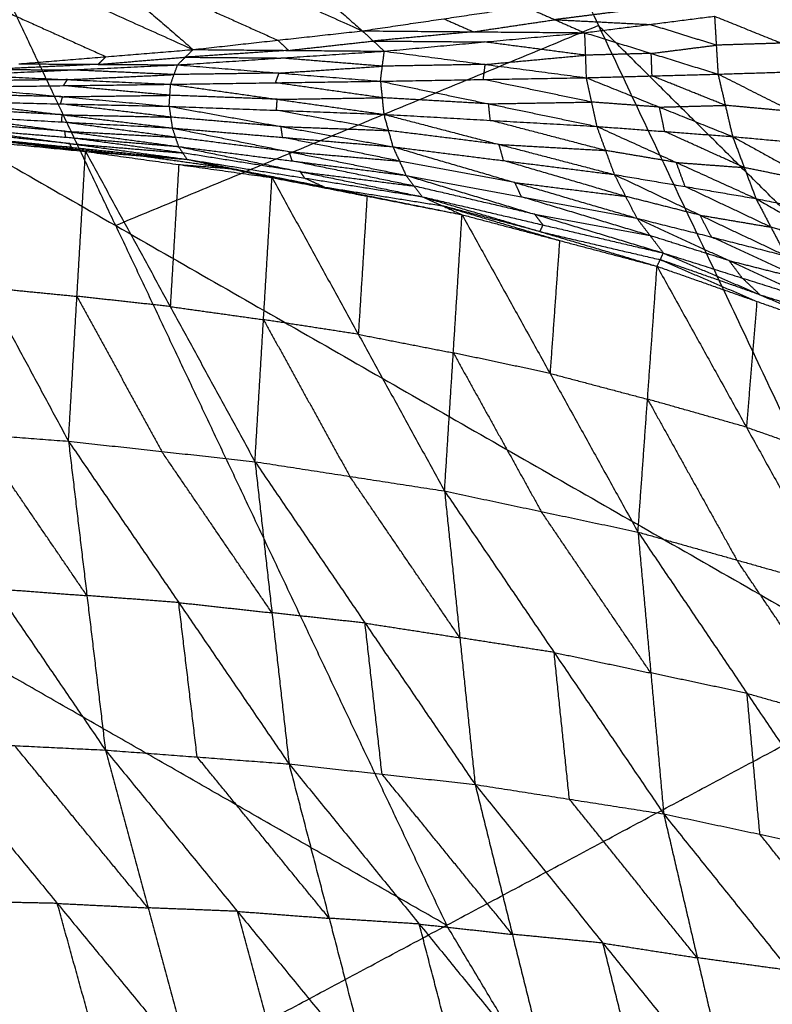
# Model space of a CAD drawing. Header units: millimetres. Extents: x -106 to 110, y -96 to 120.
# Tile 37 of 256: x -86.11 to -81.34, y -34.1 to -27.86. Entities that reach past the tile are written whole.
import ezdxf

# ---------------------------------------------------------------- set-up
doc = ezdxf.new("R2010")
doc.units = ezdxf.units.MM
doc.header["$MEASUREMENT"] = 0
doc.layers.add('Default', color=7, linetype='Continuous', true_color=0x000000)

msp = doc.modelspace()

# ---------------------------------------------------------------- linework, layer by layer
at = {"layer": 'Default'}
for points in [[(-81.3887, -22.5105, 7.9444), (-79.4992, -26.5054, 7.9444), (-77.6098, -30.5003, 7.9444)], [(-81.3887, -22.5105, 7.9444), (-78.0858, -25.7499, 7.4488), (-74.783, -28.9894, 6.9532)], [(-84.4007, -23.7581, 9.1165), (-82.4428, -27.8976, 9.1165), (-80.485, -32.0371, 9.1165)], [(-84.4007, -23.7581, 9.1165), (-81.0052, -27.1292, 8.5305), (-77.6098, -30.5003, 7.9444)], [(-85.5016, -29.1646, 10.5669), (-86.4805, -27.0948, 10.5669), (-87.4595, -25.0251, 10.5669)], [(-90.5182, -26.2921, 12.0172), (-85.5016, -29.1646, 10.5669), (-80.485, -32.0371, 9.1165)], [(-85.3364, -26.6962, 5.8373), (-84.6378, -27.3135, 6.3609), (-83.9393, -27.9308, 6.8844)], [(-86.456, -26.8006, 6.2571), (-85.7336, -27.425, 6.7902), (-85.0113, -28.0494, 7.3232)], [(-86.456, -26.8006, 6.2571), (-85.1976, -27.3657, 6.5708), (-83.9393, -27.9308, 6.8844)], [(-87.5998, -26.8845, 6.7132), (-86.3055, -27.467, 7.0182), (-85.0113, -28.0494, 7.3232)], [(-85.7336, -27.425, 6.7902), (-85.1044, -27.7075, 6.947), (-84.4753, -27.9901, 7.1038)], [(-86.8577, -27.5121, 7.2519), (-86.2106, -27.8034, 7.4044), (-85.5634, -28.0946, 7.5569)], [(-83.9393, -27.9308, 6.8844), (-83.4233, -27.8543, 6.6788), (-82.9073, -27.7777, 6.4732)], [(-82.9073, -27.7777, 6.4732), (-82.7195, -27.8602, 6.2772), (-82.5317, -27.9427, 6.0813)], [(-82.3076, -27.8079, 6.091), (-82.5136, -27.834, 6.1841), (-82.7195, -27.8602, 6.2772)], [(-83.4233, -27.8543, 6.6788), (-83.3294, -27.8955, 6.5808), (-83.2355, -27.9368, 6.4828)], [(-83.2355, -27.9368, 6.4828), (-82.9775, -27.8985, 6.38), (-82.7195, -27.8602, 6.2772)], [(-82.7195, -27.8602, 6.2772), (-82.4197, -27.8753, 6.0862), (-82.1198, -27.8904, 5.8951)], [(-82.5317, -27.9427, 6.0813), (-82.1198, -27.8904, 5.8951), (-81.708, -27.838, 5.7089)], [(-81.708, -27.838, 5.7089), (-81.6969, -28.0216, 5.6079), (-81.6859, -28.2051, 5.5069)], [(-81.708, -27.838, 5.7089), (-81.2847, -28.009, 5.4061), (-80.8613, -28.1799, 5.1033)], [(-82.4428, -27.8976, 9.1165), (-83.9722, -28.5311, 9.8417), (-85.5016, -29.1646, 10.5669)], [(-85.0113, -28.0494, 7.3232), (-84.4753, -27.9901, 7.1038), (-83.9393, -27.9308, 6.8844)], [(-83.9393, -27.9308, 6.8844), (-83.8696, -27.9953, 6.7704), (-83.7999, -28.0597, 6.6564)], [(-83.9393, -27.9308, 6.8844), (-83.2355, -27.9368, 6.4828), (-82.5317, -27.9427, 6.0813)], [(-83.2355, -27.9368, 6.4828), (-83.5525, -27.966, 6.6266), (-83.8696, -27.9953, 6.7704)], [(-83.7999, -28.0597, 6.6564), (-83.1658, -28.0012, 6.3688), (-82.5317, -27.9427, 6.0813)], [(-82.5317, -27.9427, 6.0813), (-82.5265, -28.0852, 5.9972), (-82.5213, -28.2276, 5.9132)], [(-82.5317, -27.9427, 6.0813), (-82.1088, -28.0739, 5.7941), (-81.6859, -28.2051, 5.5069)], [(-79.0474, -31.2687, 8.5305), (-80.7451, -29.5832, 8.8235), (-82.4428, -27.8976, 9.1165)], [(-81.6969, -28.0216, 5.6079), (-81.9084, -27.956, 5.7515), (-82.1198, -27.8904, 5.8951)], [(-84.4753, -27.9901, 7.1038), (-84.4404, -28.0223, 7.0468), (-84.4056, -28.0546, 6.9898)], [(-84.4056, -28.0546, 6.9898), (-84.1376, -28.0249, 6.8801), (-83.8696, -27.9953, 6.7704)], [(-83.8696, -27.9953, 6.7704), (-83.5177, -27.9982, 6.5696), (-83.1658, -28.0012, 6.3688)], [(-82.5265, -28.0852, 5.9972), (-82.8461, -28.0432, 6.183), (-83.1658, -28.0012, 6.3688)], [(-81.2847, -28.009, 5.4061), (-81.4908, -28.0153, 5.507), (-81.6969, -28.0216, 5.6079)], [(-86.1156, -28.1397, 7.7906), (-85.5634, -28.0946, 7.5569), (-85.0113, -28.0494, 7.3232)], [(-85.1097, -28.1464, 7.2525), (-85.0605, -28.0979, 7.2878), (-85.0113, -28.0494, 7.3232)], [(-85.1097, -28.1464, 7.2525), (-84.4548, -28.1031, 6.9544), (-83.7999, -28.0597, 6.6564)], [(-84.4056, -28.0546, 6.9898), (-84.733, -28.0762, 7.1388), (-85.0605, -28.0979, 7.2878)], [(-85.0113, -28.0494, 7.3232), (-84.4056, -28.0546, 6.9898), (-83.7999, -28.0597, 6.6564)], [(-83.8242, -28.2501, 6.5449), (-83.8121, -28.1549, 6.6006), (-83.7999, -28.0597, 6.6564)], [(-83.7999, -28.0597, 6.6564), (-83.1606, -28.1437, 6.2848), (-82.5213, -28.2276, 5.9132)], [(-82.1088, -28.0739, 5.7941), (-81.9029, -28.0477, 5.701), (-81.6969, -28.0216, 5.6079)], [(-85.5634, -28.0946, 7.5569), (-85.588, -28.1188, 7.5392), (-85.6126, -28.1431, 7.5215)], [(-85.6126, -28.1431, 7.5215), (-85.3366, -28.1205, 7.4047), (-85.0605, -28.0979, 7.2878)], [(-85.0605, -28.0979, 7.2878), (-84.7576, -28.1005, 7.1211), (-84.4548, -28.1031, 6.9544)], [(-83.8121, -28.1549, 6.6006), (-84.1334, -28.129, 6.7775), (-84.4548, -28.1031, 6.9544)], [(-83.1606, -28.1437, 6.2848), (-82.8436, -28.1144, 6.141), (-82.5265, -28.0852, 5.9972)], [(-82.1088, -28.0739, 5.7941), (-82.3176, -28.0795, 5.8957), (-82.5265, -28.0852, 5.9972)], [(-82.1036, -28.2164, 5.71), (-82.1062, -28.1451, 5.7521), (-82.1088, -28.0739, 5.7941)], [(-86.4603, -28.2107, 7.8745), (-85.785, -28.1785, 7.5635), (-85.1097, -28.1464, 7.2525)], [(-85.6126, -28.1431, 7.5215), (-85.9503, -28.1591, 7.6771), (-86.288, -28.1752, 7.8326)], [(-86.288, -28.1752, 7.8326), (-86.0365, -28.1769, 7.698), (-85.785, -28.1785, 7.5635)], [(-86.1156, -28.1397, 7.7906), (-85.6126, -28.1431, 7.5215), (-85.1097, -28.1464, 7.2525)], [(-85.1317, -28.2079, 7.2194), (-85.4583, -28.1932, 7.3915), (-85.785, -28.1785, 7.5635)], [(-85.1537, -28.2694, 7.1864), (-85.1317, -28.2079, 7.2194), (-85.1097, -28.1464, 7.2525)], [(-85.1097, -28.1464, 7.2525), (-84.4669, -28.1983, 6.8987), (-83.8242, -28.2501, 6.5449)], [(-84.4669, -28.1983, 6.8987), (-84.1395, -28.1766, 6.7497), (-83.8121, -28.1549, 6.6006)], [(-83.1606, -28.1437, 6.2848), (-83.4863, -28.1493, 6.4427), (-83.8121, -28.1549, 6.6006)], [(-83.1727, -28.2389, 6.229), (-83.1667, -28.1913, 6.2569), (-83.1606, -28.1437, 6.2848)], [(-81.6859, -28.2051, 5.5069), (-81.2736, -28.1925, 5.3051), (-80.8613, -28.1799, 5.1033)], [(-85.807, -28.24, 7.5305), (-86.1467, -28.2444, 7.6943), (-86.4864, -28.2488, 7.8582)], [(-86.4603, -28.2107, 7.8745), (-85.807, -28.24, 7.5305), (-85.1537, -28.2694, 7.1864)], [(-85.8331, -28.2782, 7.5141), (-85.8201, -28.2591, 7.5223), (-85.807, -28.24, 7.5305)], [(-85.807, -28.24, 7.5305), (-85.4694, -28.224, 7.375), (-85.1317, -28.2079, 7.2194)], [(-85.1537, -28.2694, 7.1864), (-84.489, -28.2598, 6.8657), (-83.8242, -28.2501, 6.5449)], [(-84.4669, -28.1983, 6.8987), (-84.7993, -28.2031, 7.0591), (-85.1317, -28.2079, 7.2194)], [(-84.489, -28.2598, 6.8657), (-84.4779, -28.229, 6.8822), (-84.4669, -28.1983, 6.8987)], [(-83.8242, -28.2501, 6.5449), (-83.1727, -28.2389, 6.229), (-82.5213, -28.2276, 5.9132)], [(-83.8242, -28.2501, 6.5449), (-83.8136, -28.3548, 6.5232), (-83.803, -28.4596, 6.5016)], [(-83.8242, -28.2501, 6.5449), (-83.1392, -28.3932, 6.1936), (-82.4542, -28.5363, 5.8423)], [(-82.4878, -28.382, 5.8777), (-82.8303, -28.3104, 6.0534), (-83.1727, -28.2389, 6.229)], [(-82.5213, -28.2276, 5.9132), (-82.1036, -28.2164, 5.71), (-81.6859, -28.2051, 5.5069)], [(-82.5213, -28.2276, 5.9132), (-82.4878, -28.382, 5.8777), (-82.4542, -28.5363, 5.8423)], [(-82.5213, -28.2276, 5.9132), (-82.0574, -28.4141, 5.6676), (-81.5935, -28.6007, 5.4219)], [(-81.6397, -28.4029, 5.4644), (-81.8716, -28.3096, 5.5872), (-82.1036, -28.2164, 5.71)], [(-81.6859, -28.2051, 5.5069), (-81.6397, -28.4029, 5.4644), (-81.5935, -28.6007, 5.4219)], [(-81.6859, -28.2051, 5.5069), (-81.2114, -28.4423, 5.255), (-80.737, -28.6795, 5.003)], [(-86.5124, -28.2869, 7.8419), (-85.8331, -28.2782, 7.5141), (-85.1537, -28.2694, 7.1864)], [(-86.5124, -28.2869, 7.8419), (-85.8376, -28.348, 7.5038), (-85.1628, -28.409, 7.1657)], [(-85.1582, -28.3392, 7.176), (-85.4957, -28.3087, 7.3451), (-85.8331, -28.2782, 7.5141)], [(-85.1628, -28.409, 7.1657), (-85.1582, -28.3392, 7.176), (-85.1537, -28.2694, 7.1864)], [(-85.1537, -28.2694, 7.1864), (-84.4784, -28.3645, 6.844), (-83.803, -28.4596, 6.5016)], [(-83.8136, -28.3548, 6.5232), (-84.1513, -28.3073, 6.6944), (-84.489, -28.2598, 6.8657)], [(-86.5386, -28.3785, 7.8375), (-85.8507, -28.3937, 7.5016), (-85.1628, -28.409, 7.1657)], [(-86.5386, -28.3785, 7.8375), (-85.8409, -28.4624, 7.5124), (-85.1432, -28.5463, 7.1873)], [(-85.8376, -28.348, 7.5038), (-86.1816, -28.3403, 7.6717), (-86.5255, -28.3327, 7.8397)], [(-85.8507, -28.3937, 7.5016), (-85.8441, -28.3709, 7.5027), (-85.8376, -28.348, 7.5038)], [(-85.8376, -28.348, 7.5038), (-85.4979, -28.3436, 7.3399), (-85.1582, -28.3392, 7.176)], [(-84.4784, -28.3645, 6.844), (-84.8183, -28.3518, 7.01), (-85.1582, -28.3392, 7.176)], [(-84.4829, -28.4343, 6.8336), (-84.4806, -28.3994, 6.8388), (-84.4784, -28.3645, 6.844)], [(-84.4784, -28.3645, 6.844), (-84.146, -28.3597, 6.6836), (-83.8136, -28.3548, 6.5232)], [(-83.1392, -28.3932, 6.1936), (-83.4764, -28.374, 6.3584), (-83.8136, -28.3548, 6.5232)], [(-83.1392, -28.3932, 6.1936), (-82.8135, -28.3876, 6.0357), (-82.4878, -28.382, 5.8777)], [(-82.0574, -28.4141, 5.6676), (-82.2726, -28.3981, 5.7726), (-82.4878, -28.382, 5.8777)], [(-85.8409, -28.4624, 7.5124), (-86.1909, -28.4432, 7.6807), (-86.5409, -28.424, 7.849)], [(-85.153, -28.4776, 7.1765), (-85.5018, -28.4357, 7.339), (-85.8507, -28.3937, 7.5016)], [(-85.1628, -28.409, 7.1657), (-85.153, -28.4776, 7.1765), (-85.1432, -28.5463, 7.1873)], [(-85.1628, -28.409, 7.1657), (-84.4829, -28.4343, 6.8336), (-83.803, -28.4596, 6.5016)], [(-85.1628, -28.409, 7.1657), (-84.4542, -28.5371, 6.8434), (-83.7457, -28.6652, 6.5212)], [(-83.7743, -28.5624, 6.5114), (-84.1286, -28.4983, 6.6725), (-84.4829, -28.4343, 6.8336)], [(-83.1286, -28.4979, 6.1719), (-83.1339, -28.4456, 6.1828), (-83.1392, -28.3932, 6.1936)], [(-82.0574, -28.4141, 5.6676), (-81.8486, -28.4085, 5.566), (-81.6397, -28.4029, 5.4644)], [(-82.0239, -28.5685, 5.6321), (-82.0406, -28.4913, 5.6498), (-82.0574, -28.4141, 5.6676)], [(-81.2114, -28.4423, 5.255), (-81.4256, -28.4226, 5.3597), (-81.6397, -28.4029, 5.4644)], [(-86.5432, -28.4695, 7.8605), (-85.8432, -28.5079, 7.5239), (-85.1432, -28.5463, 7.1873)], [(-86.5432, -28.4695, 7.8605), (-85.8235, -28.5667, 7.5529), (-85.1039, -28.6639, 7.2453)], [(-85.8235, -28.5667, 7.5529), (-86.181, -28.5371, 7.718), (-86.5385, -28.5074, 7.883)], [(-85.8432, -28.5079, 7.5239), (-85.842, -28.4851, 7.5181), (-85.8409, -28.4624, 7.5124)], [(-85.1235, -28.6051, 7.2163), (-85.4834, -28.5565, 7.3701), (-85.8432, -28.5079, 7.5239)], [(-85.8409, -28.4624, 7.5124), (-85.4969, -28.47, 7.3444), (-85.153, -28.4776, 7.1765)], [(-84.4542, -28.5371, 6.8434), (-84.8036, -28.5074, 7.01), (-85.153, -28.4776, 7.1765)], [(-83.803, -28.4596, 6.5016), (-83.7743, -28.5624, 6.5114), (-83.7457, -28.6652, 6.5212)], [(-83.803, -28.4596, 6.5016), (-83.1286, -28.4979, 6.1719), (-82.4542, -28.5363, 5.8423)], [(-83.803, -28.4596, 6.5016), (-83.073, -28.6504, 6.1809), (-82.3431, -28.8412, 5.8602)], [(-82.3987, -28.6888, 5.8513), (-82.7636, -28.5933, 6.0116), (-83.1286, -28.4979, 6.1719)], [(-86.5338, -28.5453, 7.9056), (-85.8188, -28.6046, 7.5755), (-85.1039, -28.6639, 7.2453)], [(-86.5338, -28.5453, 7.9056), (-85.7916, -28.6452, 7.6234), (-85.0494, -28.7451, 7.3411)], [(-85.7916, -28.6452, 7.6234), (-86.1579, -28.6072, 7.7813), (-86.5241, -28.5691, 7.9393)], [(-85.8188, -28.6046, 7.5755), (-85.8212, -28.5857, 7.5642), (-85.8235, -28.5667, 7.5529)], [(-85.8235, -28.5667, 7.5529), (-85.4735, -28.5859, 7.3846), (-85.1235, -28.6051, 7.2163)], [(-85.1432, -28.5463, 7.1873), (-85.1235, -28.6051, 7.2163), (-85.1039, -28.6639, 7.2453)], [(-85.1432, -28.5463, 7.1873), (-84.4444, -28.6057, 6.8543), (-83.7457, -28.6652, 6.5212)], [(-85.1432, -28.5463, 7.1873), (-84.4029, -28.6964, 6.892), (-83.6625, -28.8466, 6.5967)], [(-84.4444, -28.6057, 6.8543), (-84.4493, -28.5714, 6.8488), (-84.4542, -28.5371, 6.8434)], [(-84.4542, -28.5371, 6.8434), (-84.1143, -28.5497, 6.6774), (-83.7743, -28.5624, 6.5114)], [(-83.073, -28.6504, 6.1809), (-83.4237, -28.6064, 6.3462), (-83.7743, -28.5624, 6.5114)], [(-82.4542, -28.5363, 5.8423), (-82.3987, -28.6888, 5.8513), (-82.3431, -28.8412, 5.8602)], [(-82.4542, -28.5363, 5.8423), (-82.0239, -28.5685, 5.6321), (-81.5935, -28.6007, 5.4219)], [(-82.4542, -28.5363, 5.8423), (-81.95, -28.7648, 5.6425), (-81.4457, -28.9934, 5.4428)], [(-81.5196, -28.797, 5.4323), (-81.7717, -28.6828, 5.5322), (-82.0239, -28.5685, 5.6321)], [(-86.8493, -28.5811, 8.1877), (-86.325, -29.5559, 7.4065), (-85.8006, -30.5308, 6.6252)], [(-86.8493, -28.5811, 8.1877), (-86.2711, -28.638, 7.954), (-85.6928, -28.6949, 7.7202)], [(-86.1036, -28.6439, 7.8466), (-86.3928, -28.6155, 7.9635), (-86.6819, -28.587, 8.0803)], [(-86.5144, -28.5929, 7.9729), (-86.1036, -28.6439, 7.8466), (-85.6928, -28.6949, 7.7202)], [(-86.5144, -28.5929, 7.9729), (-85.7819, -28.669, 7.657), (-85.0494, -28.7451, 7.3411)], [(-85.0766, -28.7045, 7.2932), (-85.4477, -28.6546, 7.4343), (-85.8188, -28.6046, 7.5755)], [(-84.4029, -28.6964, 6.892), (-84.7632, -28.6508, 7.0541), (-85.1235, -28.6051, 7.2163)], [(-83.7041, -28.7559, 6.559), (-84.0743, -28.6808, 6.7066), (-84.4444, -28.6057, 6.8543)], [(-81.5935, -28.6007, 5.4219), (-81.5196, -28.797, 5.4323), (-81.4457, -28.9934, 5.4428)], [(-81.5935, -28.6007, 5.4219), (-81.1652, -28.6401, 5.2125), (-80.737, -28.6795, 5.003)], [(-81.5935, -28.6007, 5.4219), (-81.0707, -28.8892, 5.2252), (-80.5479, -29.1777, 5.0285)], [(-86.1036, -28.6439, 7.8466), (-85.7374, -28.682, 7.6886), (-85.3711, -28.72, 7.5307)], [(-85.7819, -28.669, 7.657), (-85.9428, -28.6565, 7.7518), (-86.1036, -28.6439, 7.8466)], [(-85.8006, -30.5308, 6.6252), (-85.7467, -29.6128, 7.1727), (-85.6928, -28.6949, 7.7202)], [(-85.7819, -28.669, 7.657), (-85.7867, -28.6571, 7.6402), (-85.7916, -28.6452, 7.6234)], [(-85.7916, -28.6452, 7.6234), (-85.4341, -28.6749, 7.4583), (-85.0766, -28.7045, 7.2932)], [(-85.6928, -28.6949, 7.7202), (-85.3711, -28.72, 7.5307), (-85.0494, -28.7451, 7.3411)], [(-85.6928, -28.6949, 7.7202), (-85.1561, -29.6777, 6.9684), (-84.6193, -30.6605, 6.2165)], [(-85.6928, -28.6949, 7.7202), (-85.1019, -28.7779, 7.4972), (-84.5109, -28.8608, 7.2742)], [(-85.1039, -28.6639, 7.2453), (-85.0766, -28.7045, 7.2932), (-85.0494, -28.7451, 7.3411)], [(-85.1039, -28.6639, 7.2453), (-84.3832, -28.7553, 6.921), (-83.6625, -28.8466, 6.5967)], [(-85.1039, -28.6639, 7.2453), (-84.3315, -28.823, 6.9885), (-83.5591, -28.982, 6.7318)], [(-83.7457, -28.6652, 6.5212), (-83.7041, -28.7559, 6.559), (-83.6625, -28.8466, 6.5967)], [(-83.7457, -28.6652, 6.5212), (-83.0444, -28.7532, 6.1907), (-82.3431, -28.8412, 5.8602)], [(-83.7457, -28.6652, 6.5212), (-82.9729, -28.8916, 6.2401), (-82.2001, -29.1181, 5.9589)], [(-83.0444, -28.7532, 6.1907), (-83.0587, -28.7018, 6.1858), (-83.073, -28.6504, 6.1809)], [(-83.073, -28.6504, 6.1809), (-82.7358, -28.6696, 6.0161), (-82.3987, -28.6888, 5.8513)], [(-81.95, -28.7648, 5.6425), (-82.1743, -28.7268, 5.7469), (-82.3987, -28.6888, 5.8513)], [(-84.7801, -28.803, 7.3077), (-85.0756, -28.7615, 7.4192), (-85.3711, -28.72, 7.5307)], [(-84.3315, -28.823, 6.9885), (-84.704, -28.7638, 7.1409), (-85.0766, -28.7045, 7.2932)], [(-85.0494, -28.7451, 7.3411), (-84.7801, -28.803, 7.3077), (-84.5109, -28.8608, 7.2742)], [(-85.0494, -28.7451, 7.3411), (-84.3042, -28.8636, 7.0365), (-83.5591, -28.982, 6.7318)], [(-85.0494, -28.7451, 7.3411), (-84.1783, -28.9205, 7.0971), (-83.3073, -29.0958, 6.853)], [(-84.3832, -28.7553, 6.921), (-84.393, -28.7258, 6.9065), (-84.4029, -28.6964, 6.892)], [(-84.4029, -28.6964, 6.892), (-84.0535, -28.7261, 6.7255), (-83.7041, -28.7559, 6.559)], [(-83.6108, -28.9143, 6.6642), (-83.997, -28.8348, 6.7926), (-84.3832, -28.7553, 6.921)], [(-82.9729, -28.8916, 6.2401), (-83.3385, -28.8238, 6.3995), (-83.7041, -28.7559, 6.559)], [(-82.2716, -28.9797, 5.9096), (-82.658, -28.8664, 6.0502), (-83.0444, -28.7532, 6.1907)], [(-85.1019, -28.7779, 7.4972), (-85.129, -29.2278, 7.2328), (-85.1561, -29.6777, 6.9684)], [(-85.1019, -28.7779, 7.4972), (-84.941, -28.7904, 7.4024), (-84.7801, -28.803, 7.3077)], [(-84.7801, -28.803, 7.3077), (-84.3446, -28.8906, 7.1856), (-83.9091, -28.9783, 7.0636)], [(-84.1783, -28.9205, 7.0971), (-84.4792, -28.8617, 7.2024), (-84.7801, -28.803, 7.3077)], [(-81.8944, -28.9173, 5.6515), (-81.9222, -28.8411, 5.647), (-81.95, -28.7648, 5.6425)], [(-81.95, -28.7648, 5.6425), (-81.7348, -28.7809, 5.5374), (-81.5196, -28.797, 5.4323)], [(-81.0707, -28.8892, 5.2252), (-81.2952, -28.8431, 5.3288), (-81.5196, -28.797, 5.4323)], [(-84.6193, -30.6605, 6.2165), (-84.5651, -29.7607, 6.7454), (-84.5109, -28.8608, 7.2742)], [(-84.5109, -28.8608, 7.2742), (-83.9646, -29.8536, 6.5567), (-83.4182, -30.8463, 5.8393)], [(-84.5109, -28.8608, 7.2742), (-83.9091, -28.9783, 7.0636), (-83.3073, -29.0958, 6.853)], [(-84.3042, -28.8636, 7.0365), (-84.3179, -28.8433, 7.0125), (-84.3315, -28.823, 6.9885)], [(-84.3315, -28.823, 6.9885), (-83.9712, -28.8686, 6.8264), (-83.6108, -28.9143, 6.6642)], [(-84.3042, -28.8636, 7.0365), (-84.2413, -28.892, 7.0668), (-84.1783, -28.9205, 7.0971)], [(-83.6625, -28.8466, 6.5967), (-83.6108, -28.9143, 6.6642), (-83.5591, -28.982, 6.7318)], [(-83.6625, -28.8466, 6.5967), (-82.9313, -28.9823, 6.2778), (-82.2001, -29.1181, 5.9589)], [(-83.6625, -28.8466, 6.5967), (-82.8473, -29.0927, 6.3707), (-82.032, -29.3388, 6.1446)], [(-82.3431, -28.8412, 5.8602), (-82.2716, -28.9797, 5.9096), (-82.2001, -29.1181, 5.9589)], [(-82.3431, -28.8412, 5.8602), (-81.8944, -28.9173, 5.6515), (-81.4457, -28.9934, 5.4428)], [(-82.3431, -28.8412, 5.8602), (-81.7994, -29.0986, 5.7103), (-81.2558, -29.356, 5.5603)], [(-84.1783, -28.9205, 7.0971), (-83.8058, -28.9797, 6.9447), (-83.4332, -29.0389, 6.7924)], [(-82.8473, -29.0927, 6.3707), (-83.229, -29.0035, 6.5175), (-83.6108, -28.9143, 6.6642)], [(-82.9313, -28.9823, 6.2778), (-82.9521, -28.937, 6.2589), (-82.9729, -28.8916, 6.2401)], [(-82.9729, -28.8916, 6.2401), (-82.6222, -28.9357, 6.0748), (-82.2716, -28.9797, 5.9096)], [(-81.3507, -29.1747, 5.5016), (-81.6226, -29.046, 5.5765), (-81.8944, -28.9173, 5.6515)], [(-83.9091, -28.9783, 7.0636), (-83.9368, -29.4159, 6.8102), (-83.9646, -29.8536, 6.5567)], [(-83.5591, -28.982, 6.7318), (-83.4332, -29.0389, 6.7924), (-83.3073, -29.0958, 6.853)], [(-83.5591, -28.982, 6.7318), (-82.8155, -29.2024, 6.5938), (-82.0719, -29.4228, 6.4558)], [(-83.5591, -28.982, 6.7318), (-82.7955, -29.1604, 6.4382), (-82.032, -29.3388, 6.1446)], [(-82.116, -29.2285, 6.0518), (-82.5237, -29.1054, 6.1648), (-82.9313, -28.9823, 6.2778)], [(-81.7994, -29.0986, 5.7103), (-82.0355, -29.0391, 5.8099), (-82.2716, -28.9797, 5.9096)], [(-81.4457, -28.9934, 5.4428), (-81.3507, -29.1747, 5.5016), (-81.2558, -29.356, 5.5603)], [(-81.4457, -28.9934, 5.4428), (-80.9968, -29.0855, 5.2356), (-80.5479, -29.1777, 5.0285)], [(-81.4457, -28.9934, 5.4428), (-80.8773, -29.3187, 5.3062), (-80.309, -29.6439, 5.1697)], [(-83.4332, -29.0389, 6.7924), (-83.0614, -29.1491, 6.7234), (-82.6896, -29.2593, 6.6544)], [(-82.8155, -29.2024, 6.5938), (-83.1244, -29.1206, 6.6931), (-83.4332, -29.0389, 6.7924)], [(-83.4182, -30.8463, 5.8393), (-83.3627, -29.9711, 6.3462), (-83.3073, -29.0958, 6.853)], [(-83.3073, -29.0958, 6.853), (-82.7501, -30.1011, 6.1732), (-82.1929, -31.1064, 5.4934)], [(-83.3073, -29.0958, 6.853), (-82.6896, -29.2593, 6.6544), (-82.0719, -29.4228, 6.4558)], [(-82.7955, -29.1604, 6.4382), (-82.8214, -29.1266, 6.4044), (-82.8473, -29.0927, 6.3707)], [(-82.8473, -29.0927, 6.3707), (-82.4816, -29.1606, 6.2112), (-82.116, -29.2285, 6.0518)], [(-82.2001, -29.1181, 5.9589), (-82.116, -29.2285, 6.0518), (-82.032, -29.3388, 6.1446)], [(-82.2001, -29.1181, 5.9589), (-81.7279, -29.2371, 5.7596), (-81.2558, -29.356, 5.5603)], [(-82.2001, -29.1181, 5.9589), (-81.616, -29.3866, 5.8711), (-81.032, -29.6551, 5.7833)], [(-81.7279, -29.2371, 5.7596), (-81.7637, -29.1679, 5.735), (-81.7994, -29.0986, 5.7103)], [(-81.7994, -29.0986, 5.7103), (-81.5751, -29.1367, 5.6059), (-81.3507, -29.1747, 5.5016)], [(-85.5016, -29.1646, 10.5669), (-84.4532, -31.3812, 10.5669), (-83.4049, -33.5978, 10.5669)], [(-82.7955, -29.1604, 6.4382), (-82.8055, -29.1814, 6.516), (-82.8155, -29.2024, 6.5938)], [(-80.8773, -29.3187, 5.3062), (-81.114, -29.2467, 5.4039), (-81.3507, -29.1747, 5.5016)], [(-82.8155, -29.2024, 6.5938), (-82.4337, -29.2916, 6.447), (-82.052, -29.3808, 6.3002)], [(-81.616, -29.3866, 5.8711), (-81.866, -29.3075, 5.9615), (-82.116, -29.2285, 6.0518)], [(-81.1439, -29.5056, 5.6718), (-81.4359, -29.3713, 5.7157), (-81.7279, -29.2371, 5.7596)], [(-82.6896, -29.2593, 6.6544), (-82.7199, -29.6802, 6.4138), (-82.7501, -30.1011, 6.1732)], [(-82.0719, -29.4228, 6.4558), (-82.052, -29.3808, 6.3002), (-82.032, -29.3388, 6.1446)], [(-82.052, -29.3808, 6.3002), (-81.746, -29.5129, 6.2859), (-81.44, -29.645, 6.2715)], [(-81.42, -29.603, 6.1159), (-81.736, -29.4919, 6.2081), (-82.052, -29.3808, 6.3002)], [(-82.032, -29.3388, 6.1446), (-81.532, -29.497, 5.964), (-81.032, -29.6551, 5.7833)], [(-82.032, -29.3388, 6.1446), (-81.42, -29.603, 6.1159), (-80.808, -29.8672, 6.0872)], [(-82.1929, -31.1064, 5.4934), (-82.1324, -30.2646, 5.9746), (-82.0719, -29.4228, 6.4558)], [(-82.0719, -29.4228, 6.4558), (-81.5061, -30.4419, 5.8184), (-80.9403, -31.4609, 5.1809)], [(-82.0719, -29.4228, 6.4558), (-81.44, -29.645, 6.2715), (-80.808, -29.8672, 6.0872)], [(-81.532, -29.497, 5.964), (-81.574, -29.4418, 5.9176), (-81.616, -29.3866, 5.8711)], [(-81.616, -29.3866, 5.8711), (-81.3799, -29.4461, 5.7715), (-81.1439, -29.5056, 5.6718)], [(-81.532, -29.497, 5.964), (-81.476, -29.55, 6.04), (-81.42, -29.603, 6.1159)], [(-86.325, -29.5559, 7.4065), (-86.0359, -29.5844, 7.2896), (-85.7467, -29.6128, 7.1727)], [(-85.7467, -29.6128, 7.1727), (-85.4783, -30.1042, 6.7968), (-85.2099, -30.5957, 6.4209)], [(-85.1561, -29.6777, 6.9684), (-85.4514, -29.6453, 7.0706), (-85.7467, -29.6128, 7.1727)], [(-81.42, -29.603, 6.1159), (-81.17, -29.6821, 6.0256), (-80.92, -29.7612, 5.9353)], [(-85.1561, -29.6777, 6.9684), (-84.8606, -29.7192, 6.8569), (-84.5651, -29.7607, 6.7454)], [(-81.44, -29.645, 6.2715), (-81.473, -30.0435, 6.0449), (-81.5061, -30.4419, 5.8184)], [(-84.5651, -29.7607, 6.7454), (-84.2919, -30.2571, 6.3866), (-84.0187, -30.7534, 6.0279)], [(-83.9646, -29.8536, 6.5567), (-84.2648, -29.8071, 6.651), (-84.5651, -29.7607, 6.7454)], [(-83.9646, -29.8536, 6.5567), (-83.6636, -29.9123, 6.4514), (-83.3627, -29.9711, 6.3462)], [(-83.3627, -29.9711, 6.3462), (-83.0842, -30.4737, 6.0062), (-82.8056, -30.9764, 5.6663)], [(-82.7501, -30.1011, 6.1732), (-83.0564, -30.0361, 6.2597), (-83.3627, -29.9711, 6.3462)], [(-82.7501, -30.1011, 6.1732), (-82.4413, -30.1829, 6.0739), (-82.1324, -30.2646, 5.9746)], [(-82.1324, -30.2646, 5.9746), (-81.8495, -30.7741, 5.6559), (-81.5666, -31.2837, 5.3371)], [(-81.5061, -30.4419, 5.8184), (-81.8193, -30.3532, 5.8965), (-82.1324, -30.2646, 5.9746)], [(-81.5061, -30.4419, 5.8184), (-81.1901, -30.553, 5.7262), (-80.8741, -30.6641, 5.634)], [(-86.9619, -30.4432, 7.0638), (-86.3813, -30.487, 6.8445), (-85.8006, -30.5308, 6.6252)], [(-86.9619, -30.4432, 7.0638), (-86.2643, -31.4654, 6.464), (-85.5668, -32.4877, 5.8642)], [(-85.6837, -31.5093, 6.2447), (-86.0325, -30.9981, 6.5446), (-86.3813, -30.487, 6.8445)], [(-85.8006, -30.5308, 6.6252), (-85.6837, -31.5093, 6.2447), (-85.5668, -32.4877, 5.8642)], [(-85.8006, -30.5308, 6.6252), (-85.2099, -30.5957, 6.4209), (-84.6193, -30.6605, 6.2165)], [(-85.8006, -30.5308, 6.6252), (-85.1021, -31.5531, 6.0544), (-84.4036, -32.5755, 5.4835)], [(-84.5114, -31.618, 5.85), (-84.8607, -31.1068, 6.1355), (-85.2099, -30.5957, 6.4209)], [(-84.6193, -30.6605, 6.2165), (-84.5114, -31.618, 5.85), (-84.4036, -32.5755, 5.4835)], [(-84.6193, -30.6605, 6.2165), (-84.0187, -30.7534, 6.0279), (-83.4182, -30.8463, 5.8393)], [(-84.6193, -30.6605, 6.2165), (-83.922, -31.6831, 5.6777), (-83.2247, -32.7057, 5.1389)], [(-83.4049, -33.5978, 10.5669), (-85.9132, -32.1616, 11.292), (-88.4215, -30.7253, 12.0172)], [(-83.3214, -31.776, 5.4891), (-83.6701, -31.2647, 5.7585), (-84.0187, -30.7534, 6.0279)], [(-83.4182, -30.8463, 5.8393), (-83.3214, -31.776, 5.4891), (-83.2247, -32.7057, 5.1389)], [(-83.4182, -30.8463, 5.8393), (-82.8056, -30.9764, 5.6663), (-82.1929, -31.1064, 5.4934)], [(-83.4182, -30.8463, 5.8393), (-82.7241, -31.8692, 5.3352), (-82.0299, -32.8921, 4.8311)], [(-82.1114, -31.9993, 5.1623), (-82.4585, -31.4878, 5.4143), (-82.8056, -30.9764, 5.6663)], [(-82.1929, -31.1064, 5.4934), (-82.1114, -31.9993, 5.1623), (-82.0299, -32.8921, 4.8311)], [(-82.1929, -31.1064, 5.4934), (-81.5666, -31.2837, 5.3371), (-80.9403, -31.4609, 5.1809)], [(-82.1929, -31.1064, 5.4934), (-81.5022, -32.1283, 5.0266), (-80.8114, -33.1502, 4.5599)], [(-80.8759, -32.3056, 4.8704), (-81.2212, -31.7946, 5.1037), (-81.5666, -31.2837, 5.3371)], [(-86.2643, -31.4654, 6.464), (-85.974, -31.4873, 6.3544), (-85.6837, -31.5093, 6.2447)], [(-85.1021, -31.5531, 6.0544), (-85.3929, -31.5312, 6.1495), (-85.6837, -31.5093, 6.2447)], [(-84.9852, -32.5316, 5.6739), (-85.0436, -32.0424, 5.8641), (-85.1021, -31.5531, 6.0544)], [(-85.1021, -31.5531, 6.0544), (-84.8068, -31.5856, 5.9522), (-84.5114, -31.618, 5.85)], [(-83.922, -31.6831, 5.6777), (-84.2167, -31.6506, 5.7639), (-84.5114, -31.618, 5.85)], [(-83.8141, -32.6406, 5.3112), (-83.868, -32.1619, 5.4945), (-83.922, -31.6831, 5.6777)], [(-83.922, -31.6831, 5.6777), (-83.6217, -31.7296, 5.5834), (-83.3214, -31.776, 5.4891)], [(-82.7241, -31.8692, 5.3352), (-83.0227, -31.8226, 5.4122), (-83.3214, -31.776, 5.4891)], [(-82.6273, -32.7989, 4.985), (-82.6757, -32.3341, 5.1601), (-82.7241, -31.8692, 5.3352)], [(-82.7241, -31.8692, 5.3352), (-82.4177, -31.9343, 5.2487), (-82.1114, -31.9993, 5.1623)], [(-81.5022, -32.1283, 5.0266), (-81.8068, -32.0638, 5.0944), (-82.1114, -31.9993, 5.1623)], [(-86.3247, -35.1585, 12.0172), (-83.4049, -33.5978, 10.5669), (-80.485, -32.0371, 9.1165)], [(-81.4207, -33.0212, 4.6955), (-81.4614, -32.5747, 4.8611), (-81.5022, -32.1283, 5.0266)], [(-81.5022, -32.1283, 5.0266), (-81.189, -32.2169, 4.9485), (-80.8759, -32.3056, 4.8704)], [(-86.7164, -32.4314, 6.2809), (-86.1416, -32.4596, 6.0725), (-85.5668, -32.4877, 5.8642)], [(-86.7164, -32.4314, 6.2809), (-85.8715, -33.4592, 5.8743), (-85.0266, -34.487, 5.4677)], [(-85.2967, -33.4874, 5.6659), (-85.7191, -32.9735, 5.8692), (-86.1416, -32.4596, 6.0725)], [(-85.5668, -32.4877, 5.8642), (-85.2967, -33.4874, 5.6659), (-85.0266, -34.487, 5.4677)], [(-85.5668, -32.4877, 5.8642), (-84.9852, -32.5316, 5.6739), (-84.4036, -32.5755, 5.4835)], [(-85.5668, -32.4877, 5.8642), (-84.7307, -33.5096, 5.4847), (-83.8947, -34.5315, 5.1051)], [(-84.1492, -33.5535, 5.2943), (-84.5672, -33.0426, 5.4841), (-84.9852, -32.5316, 5.6739)], [(-84.4036, -32.5755, 5.4835), (-84.1492, -33.5535, 5.2943), (-83.8947, -34.5315, 5.1051)], [(-84.4036, -32.5755, 5.4835), (-83.8141, -32.6406, 5.3112), (-83.2247, -32.7057, 5.1389)], [(-84.4036, -32.5755, 5.4835), (-83.5783, -33.59, 5.1326), (-82.753, -34.6045, 4.7816)], [(-82.9888, -33.6551, 4.9603), (-83.4015, -33.1479, 5.1358), (-83.8141, -32.6406, 5.3112)], [(-83.2247, -32.7057, 5.1389), (-82.9888, -33.6551, 4.9603), (-82.753, -34.6045, 4.7816)], [(-83.2247, -32.7057, 5.1389), (-82.6273, -32.7989, 4.985), (-82.0299, -32.8921, 4.8311)], [(-83.2247, -32.7057, 5.1389), (-82.4146, -33.7106, 4.8185), (-81.6045, -34.7155, 4.498)], [(-81.8172, -33.8038, 4.6646), (-82.2223, -33.3014, 4.8248), (-82.6273, -32.7989, 4.985)], [(-82.0299, -32.8921, 4.8311), (-81.8172, -33.8038, 4.6646), (-81.6045, -34.7155, 4.498)], [(-82.0299, -32.8921, 4.8311), (-81.4207, -33.0212, 4.6955), (-80.8114, -33.1502, 4.5599)], [(-82.0299, -32.8921, 4.8311), (-81.2342, -33.8839, 4.5416), (-80.4384, -34.8756, 4.2521)], [(-80.6249, -34.0129, 4.406), (-81.0228, -33.517, 4.5508), (-81.4207, -33.0212, 4.6955)], [(-85.8715, -33.4592, 5.8743), (-86.153, -33.4533, 5.9749), (-86.4344, -33.4473, 6.0755)], [(-85.5895, -34.4751, 5.6689), (-85.7305, -33.9672, 5.7716), (-85.8715, -33.4592, 5.8743)], [(-85.8715, -33.4592, 5.8743), (-85.5841, -33.4733, 5.7701), (-85.2967, -33.4874, 5.6659)], [(-84.7307, -33.5096, 5.4847), (-85.0137, -33.4985, 5.5753), (-85.2967, -33.4874, 5.6659)], [(-84.4607, -34.5093, 5.2864), (-84.5957, -34.0094, 5.3855), (-84.7307, -33.5096, 5.4847)], [(-84.7307, -33.5096, 5.4847), (-84.44, -33.5316, 5.3895), (-84.1492, -33.5535, 5.2943)], [(-83.5783, -33.59, 5.1326), (-83.8637, -33.5717, 5.2135), (-84.1492, -33.5535, 5.2943)], [(-83.3239, -34.568, 4.9434), (-83.4511, -34.079, 5.038), (-83.5783, -33.59, 5.1326)], [(-83.5783, -33.59, 5.1326), (-83.2836, -33.6226, 5.0464), (-82.9888, -33.6551, 4.9603)], [(-81.0507, -37.5255, 10.5669), (-82.2278, -35.5617, 10.5669), (-83.4049, -33.5978, 10.5669)], [(-82.4146, -33.7106, 4.8185), (-82.7017, -33.6829, 4.8894), (-82.9888, -33.6551, 4.9603)], [(-82.1788, -34.66, 4.6398), (-82.2967, -34.1853, 4.7291), (-82.4146, -33.7106, 4.8185)], [(-82.4146, -33.7106, 4.8185), (-82.1159, -33.7572, 4.7415), (-81.8172, -33.8038, 4.6646)], [(-81.2342, -33.8839, 4.5416), (-81.5257, -33.8439, 4.6031), (-81.8172, -33.8038, 4.6646)]]:
    msp.add_open_spline(points, degree=2, dxfattribs=at)

doc.saveas('drawing.dxf')
